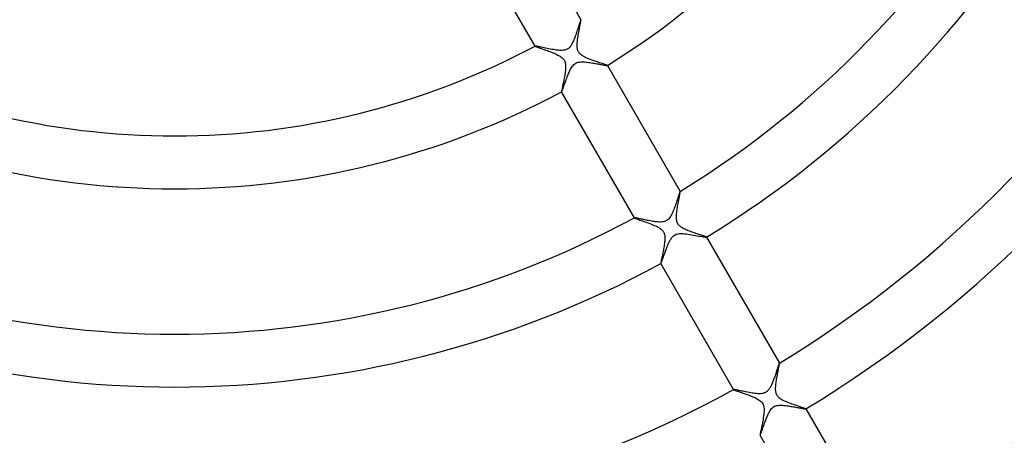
# Model space of a CAD drawing. Header units: millimetres. Extents: x -280 to 280, y -247 to 247.
# Tile 41 of 85: x -12 to 63, y -81 to -49. Entities that reach past the tile are written whole.
import ezdxf

# ---------------------------------------------------------------- set-up
doc = ezdxf.new("R2010")
doc.units = ezdxf.units.MM
doc.layers.add('HIDDEN', color=7, linetype='Continuous')
doc.layers.add('THICK', color=7, linetype='Continuous')

msp = doc.modelspace()

# ---------------------------------------------------------------- linework, layer by layer
at = {"layer": 'HIDDEN'}
for p, q in [((30.506, -49.801), (30.478, -49.887)), ((30.532, -49.719), (30.506, -49.801)), ((30.557, -49.64), (30.532, -49.719)), ((30.581, -49.567), (30.557, -49.64)), ((30.603, -49.498), (30.581, -49.567)), ((30.624, -49.435), (30.603, -49.498)), ((30.643, -49.379), (30.624, -49.435)), ((30.66, -49.329), (30.643, -49.379)), ((30.675, -49.286), (30.66, -49.329)), ((30.687, -49.251), (30.675, -49.286)), ((30.698, -49.226), (30.687, -49.251)), ((30.707, -49.209), (30.698, -49.226)), ((30.713, -49.201), (30.707, -49.209)), ((30.714, -49.2), (30.713, -49.201)), ((30.713, -49.201), (30.713, -49.201)), ((30.715, -49.2), (30.714, -49.2)), ((30.715, -49.201), (30.715, -49.2)), ((30.716, -49.201), (30.715, -49.201)), ((30.716, -49.202), (30.716, -49.201)), ((30.25, -50.543), (30.214, -50.634)), ((30.285, -50.45), (30.25, -50.543)), ((30.319, -50.355), (30.285, -50.45)), ((30.353, -50.259), (30.319, -50.355)), ((30.386, -50.163), (30.353, -50.259)), ((30.418, -50.069), (30.386, -50.163)), ((30.448, -49.977), (30.418, -50.069)), ((30.478, -49.887), (30.448, -49.977)), ((27.253, -51.198), (27.252, -51.199)), ((27.252, -51.199), (27.252, -51.199)), ((27.252, -51.199), (27.252, -51.2)), ((27.252, -51.2), (27.252, -51.2)), ((27.252, -51.2), (27.252, -51.201)), ((27.252, -51.201), (27.252, -51.202)), ((27.264, -51.197), (27.253, -51.198)), ((27.288, -51.199), (27.264, -51.197)), ((27.322, -51.204), (27.288, -51.199)), ((27.367, -51.212), (27.322, -51.204)), ((27.421, -51.222), (27.367, -51.212)), ((27.485, -51.235), (27.421, -51.222)), ((27.557, -51.251), (27.485, -51.235)), ((27.638, -51.268), (27.557, -51.251)), ((27.726, -51.287), (27.638, -51.268)), ((27.823, -51.308), (27.726, -51.287)), ((27.927, -51.33), (27.823, -51.308)), ((28.038, -51.353), (27.927, -51.33)), ((28.155, -51.378), (28.038, -51.353)), ((29.84, -51.301), (29.765, -51.369)), ((29.906, -51.224), (29.84, -51.301)), ((29.966, -51.142), (29.906, -51.224)), ((30.018, -51.056), (29.966, -51.142)), ((30.064, -50.971), (30.018, -51.056)), ((30.104, -50.889), (30.064, -50.971)), ((30.142, -50.808), (30.104, -50.889)), ((30.178, -50.723), (30.142, -50.808)), ((30.214, -50.634), (30.178, -50.723)), ((28.276, -51.402), (28.155, -51.378)), ((28.397, -51.425), (28.276, -51.402)), ((28.518, -51.447), (28.397, -51.425)), ((28.639, -51.468), (28.518, -51.447)), ((28.757, -51.486), (28.639, -51.468)), ((28.872, -51.501), (28.757, -51.486)), ((28.983, -51.513), (28.872, -51.501)), ((29.091, -51.521), (28.983, -51.513)), ((29.197, -51.524), (29.091, -51.521)), ((29.299, -51.522), (29.197, -51.524)), ((29.397, -51.513), (29.299, -51.522)), ((29.495, -51.496), (29.397, -51.513)), ((29.59, -51.467), (29.495, -51.496)), ((29.681, -51.425), (29.59, -51.467)), ((29.765, -51.369), (29.681, -51.425)), ((29.974, -52.875), (30.017, -52.803)), ((30.017, -52.803), (30.067, -52.731)), ((30.067, -52.731), (30.124, -52.66)), ((30.124, -52.66), (30.189, -52.593)), ((30.189, -52.593), (30.262, -52.534)), ((30.262, -52.534), (30.343, -52.486)), ((30.343, -52.486), (30.428, -52.449)), ((30.428, -52.449), (30.517, -52.424)), ((30.517, -52.424), (30.608, -52.407)), ((30.608, -52.407), (30.7, -52.399)), ((30.7, -52.399), (30.792, -52.396)), ((30.792, -52.396), (30.885, -52.397)), ((30.885, -52.397), (30.981, -52.402)), ((30.981, -52.402), (31.081, -52.41)), ((31.081, -52.41), (31.183, -52.421)), ((31.183, -52.421), (31.288, -52.434)), ((31.288, -52.434), (31.393, -52.449)), ((31.393, -52.449), (31.499, -52.465)), ((31.499, -52.465), (31.605, -52.482)), ((31.605, -52.482), (31.71, -52.499)), ((31.71, -52.499), (31.813, -52.517)), ((31.813, -52.517), (31.914, -52.535)), ((31.914, -52.535), (32.012, -52.553)), ((32.012, -52.553), (32.107, -52.571)), ((32.107, -52.571), (32.198, -52.588)), ((32.198, -52.588), (32.283, -52.604)), ((32.283, -52.604), (32.363, -52.618)), ((32.363, -52.618), (32.436, -52.631)), ((32.436, -52.631), (32.502, -52.643)), ((32.502, -52.643), (32.561, -52.652)), ((32.561, -52.652), (32.611, -52.66)), ((32.611, -52.66), (32.651, -52.665)), ((32.651, -52.665), (32.682, -52.668)), ((32.682, -52.668), (32.703, -52.669)), ((32.703, -52.669), (32.714, -52.667)), ((32.714, -52.667), (32.714, -52.666)), ((32.714, -52.666), (32.715, -52.666)), ((32.715, -52.664), (32.715, -52.663)), ((32.715, -52.665), (32.715, -52.664)), ((32.715, -52.666), (32.715, -52.665)), ((32.715, -52.665), (32.715, -52.665)), ((29.638, -53.639), (29.672, -53.548)), ((29.672, -53.548), (29.708, -53.456)), ((29.708, -53.456), (29.744, -53.365)), ((29.744, -53.365), (29.781, -53.276)), ((29.781, -53.276), (29.818, -53.189)), ((29.818, -53.189), (29.856, -53.104)), ((29.856, -53.104), (29.895, -53.024)), ((29.895, -53.024), (29.934, -52.947)), ((29.934, -52.947), (29.974, -52.875)), ((29.383, -54.349), (29.406, -54.284)), ((29.406, -54.284), (29.43, -54.215)), ((29.43, -54.215), (29.456, -54.142)), ((29.456, -54.142), (29.484, -54.065)), ((29.484, -54.065), (29.512, -53.985)), ((29.512, -53.985), (29.542, -53.902)), ((29.542, -53.902), (29.573, -53.816)), ((29.573, -53.816), (29.605, -53.728)), ((29.605, -53.728), (29.638, -53.639)), ((29.251, -54.663), (29.251, -54.664)), ((29.251, -54.664), (29.252, -54.665)), ((29.252, -54.665), (29.252, -54.665)), ((29.252, -54.665), (29.253, -54.665)), ((29.253, -54.665), (29.254, -54.664)), ((29.253, -54.665), (29.253, -54.665)), ((29.254, -54.664), (29.26, -54.658)), ((29.26, -54.658), (29.268, -54.643)), ((29.268, -54.643), (29.279, -54.621)), ((29.279, -54.621), (29.291, -54.592)), ((29.291, -54.592), (29.306, -54.556)), ((29.306, -54.556), (29.322, -54.513)), ((29.322, -54.513), (29.341, -54.463)), ((29.341, -54.463), (29.361, -54.409)), ((29.361, -54.409), (29.383, -54.349)), ((38.098, -62.519), (38.07, -62.602)), ((38.123, -62.442), (38.098, -62.519)), ((38.146, -62.374), (38.123, -62.442)), ((38.166, -62.316), (38.146, -62.374)), ((38.183, -62.268), (38.166, -62.316)), ((38.197, -62.232), (38.183, -62.268)), ((38.209, -62.208), (38.197, -62.232)), ((38.216, -62.197), (38.209, -62.208)), ((38.217, -62.197), (38.216, -62.197)), ((38.218, -62.197), (38.217, -62.197)), ((38.219, -62.197), (38.218, -62.197)), ((38.218, -62.197), (38.218, -62.197)), ((38.219, -62.198), (38.219, -62.197)), ((38.22, -62.198), (38.219, -62.198)), ((37.87, -63.207), (37.832, -63.314)), ((37.907, -63.1), (37.87, -63.207)), ((37.942, -62.993), (37.907, -63.1)), ((37.977, -62.889), (37.942, -62.993)), ((38.01, -62.788), (37.977, -62.889)), ((38.041, -62.693), (38.01, -62.788)), ((38.07, -62.602), (38.041, -62.693)), ((37.545, -63.999), (37.492, -64.091)), ((37.591, -63.909), (37.545, -63.999)), ((37.633, -63.82), (37.591, -63.909)), ((37.674, -63.725), (37.633, -63.82)), ((37.715, -63.627), (37.674, -63.725)), ((37.755, -63.525), (37.715, -63.627)), ((37.794, -63.42), (37.755, -63.525)), ((37.832, -63.314), (37.794, -63.42)), ((34.756, -64.195), (34.755, -64.196)), ((34.755, -64.196), (34.755, -64.196)), ((34.755, -64.196), (34.755, -64.197)), ((34.755, -64.197), (34.755, -64.198)), ((34.755, -64.198), (34.756, -64.198)), ((34.766, -64.193), (34.756, -64.195)), ((34.756, -64.195), (34.756, -64.195)), ((34.783, -64.194), (34.766, -64.193)), ((34.809, -64.198), (34.783, -64.194)), ((34.844, -64.203), (34.809, -64.198)), ((34.886, -64.211), (34.844, -64.203)), ((34.936, -64.22), (34.886, -64.211)), ((34.992, -64.232), (34.936, -64.22)), ((35.055, -64.245), (34.992, -64.232)), ((35.123, -64.259), (35.055, -64.245)), ((35.197, -64.275), (35.123, -64.259)), ((35.277, -64.292), (35.197, -64.275)), ((35.361, -64.309), (35.277, -64.292)), ((35.449, -64.328), (35.361, -64.309)), ((35.541, -64.347), (35.449, -64.328)), ((35.636, -64.367), (35.541, -64.347)), ((35.735, -64.386), (35.636, -64.367)), ((35.836, -64.406), (35.735, -64.386)), ((35.94, -64.425), (35.836, -64.406)), ((36.046, -64.444), (35.94, -64.425)), ((36.151, -64.461), (36.046, -64.444)), ((36.256, -64.477), (36.151, -64.461)), ((36.358, -64.49), (36.256, -64.477)), ((36.459, -64.501), (36.358, -64.49)), ((36.556, -64.509), (36.459, -64.501)), ((36.649, -64.514), (36.556, -64.509)), ((36.743, -64.515), (36.649, -64.514)), ((36.838, -64.51), (36.743, -64.515)), ((36.933, -64.499), (36.838, -64.51)), ((37.026, -64.478), (36.933, -64.499)), ((37.118, -64.446), (37.026, -64.478)), ((37.207, -64.4), (37.118, -64.446)), ((37.29, -64.338), (37.207, -64.4)), ((37.365, -64.264), (37.29, -64.338)), ((37.433, -64.18), (37.365, -64.264)), ((37.492, -64.091), (37.433, -64.18)), ((37.787, -65.508), (37.851, -65.472)), ((37.851, -65.472), (37.916, -65.444)), ((37.916, -65.444), (37.985, -65.422)), ((37.985, -65.422), (38.068, -65.404)), ((38.068, -65.404), (38.168, -65.392)), ((38.168, -65.392), (38.286, -65.386)), ((38.286, -65.386), (38.413, -65.389)), ((38.413, -65.389), (38.544, -65.398)), ((38.544, -65.398), (38.678, -65.411)), ((38.678, -65.411), (38.816, -65.429)), ((38.816, -65.429), (38.957, -65.45)), ((38.957, -65.45), (39.099, -65.473)), ((39.099, -65.473), (39.24, -65.497)), ((39.24, -65.497), (39.378, -65.522)), ((37.288, -66.25), (37.316, -66.186)), ((37.316, -66.186), (37.344, -66.123)), ((37.344, -66.123), (37.372, -66.061)), ((37.372, -66.061), (37.401, -66.002)), ((37.401, -66.002), (37.43, -65.946)), ((37.43, -65.946), (37.459, -65.891)), ((37.459, -65.891), (37.493, -65.834)), ((37.493, -65.834), (37.53, -65.775)), ((37.53, -65.775), (37.571, -65.716)), ((37.571, -65.716), (37.618, -65.657)), ((37.618, -65.657), (37.67, -65.602)), ((37.67, -65.602), (37.726, -65.552)), ((37.726, -65.552), (37.787, -65.508)), ((39.378, -65.522), (39.513, -65.547)), ((39.513, -65.547), (39.641, -65.571)), ((39.641, -65.571), (39.76, -65.593)), ((39.76, -65.593), (39.869, -65.613)), ((39.869, -65.613), (39.965, -65.63)), ((39.965, -65.63), (40.048, -65.645)), ((40.048, -65.645), (40.115, -65.656)), ((40.115, -65.656), (40.167, -65.662)), ((40.167, -65.662), (40.201, -65.665)), ((40.201, -65.665), (40.217, -65.663)), ((40.217, -65.663), (40.218, -65.662)), ((40.218, -65.66), (40.218, -65.659)), ((40.218, -65.661), (40.218, -65.66)), ((40.218, -65.662), (40.218, -65.661)), ((40.218, -65.661), (40.218, -65.661)), ((40.218, -65.662), (40.218, -65.662)), ((36.989, -67.048), (37.011, -66.986)), ((37.011, -66.986), (37.033, -66.924)), ((37.033, -66.924), (37.056, -66.859)), ((37.056, -66.859), (37.079, -66.794)), ((37.079, -66.794), (37.103, -66.727)), ((37.103, -66.727), (37.128, -66.66)), ((37.128, -66.66), (37.154, -66.591)), ((37.154, -66.591), (37.18, -66.522)), ((37.18, -66.522), (37.207, -66.453)), ((37.207, -66.453), (37.233, -66.384)), ((37.233, -66.384), (37.261, -66.317)), ((37.261, -66.317), (37.288, -66.25)), ((36.754, -67.659), (36.754, -67.66)), ((36.754, -67.66), (36.755, -67.66)), ((36.755, -67.66), (36.755, -67.661)), ((36.755, -67.661), (36.756, -67.661)), ((36.756, -67.661), (36.757, -67.66)), ((36.756, -67.661), (36.756, -67.661)), ((36.757, -67.66), (36.762, -67.656)), ((36.762, -67.656), (36.767, -67.646)), ((36.767, -67.646), (36.775, -67.632)), ((36.775, -67.632), (36.783, -67.614)), ((36.783, -67.614), (36.793, -67.591)), ((36.793, -67.591), (36.804, -67.563)), ((36.804, -67.563), (36.816, -67.532)), ((36.816, -67.532), (36.829, -67.497)), ((36.829, -67.497), (36.844, -67.458)), ((36.844, -67.458), (36.859, -67.416)), ((36.859, -67.416), (36.875, -67.371)), ((36.875, -67.371), (36.892, -67.323)), ((36.892, -67.323), (36.91, -67.273)), ((36.91, -67.273), (36.929, -67.22)), ((36.929, -67.22), (36.948, -67.164)), ((36.948, -67.164), (36.968, -67.107)), ((36.968, -67.107), (36.989, -67.048)), ((45.464, -75.924), (45.44, -75.995)), ((45.487, -75.855), (45.464, -75.924)), ((45.509, -75.788), (45.487, -75.855)), ((45.53, -75.723), (45.509, -75.788)), ((45.551, -75.66), (45.53, -75.723)), ((45.57, -75.6), (45.551, -75.66)), ((45.589, -75.543), (45.57, -75.6)), ((45.607, -75.489), (45.589, -75.543)), ((45.624, -75.439), (45.607, -75.489)), ((45.639, -75.392), (45.624, -75.439)), ((45.654, -75.349), (45.639, -75.392)), ((45.667, -75.311), (45.654, -75.349)), ((45.679, -75.278), (45.667, -75.311)), ((45.69, -75.249), (45.679, -75.278)), ((45.7, -75.226), (45.69, -75.249)), ((45.707, -75.209), (45.7, -75.226)), ((45.714, -75.197), (45.707, -75.209)), ((45.719, -75.192), (45.714, -75.197)), ((45.72, -75.191), (45.719, -75.192)), ((45.719, -75.192), (45.719, -75.192)), ((45.721, -75.192), (45.72, -75.191)), ((45.72, -75.191), (45.72, -75.191)), ((45.722, -75.193), (45.721, -75.192)), ((45.721, -75.192), (45.721, -75.192)), ((45.202, -76.651), (45.173, -76.719)), ((45.23, -76.582), (45.202, -76.651)), ((45.257, -76.511), (45.23, -76.582)), ((45.285, -76.438), (45.257, -76.511)), ((45.311, -76.365), (45.285, -76.438)), ((45.338, -76.291), (45.311, -76.365)), ((45.364, -76.216), (45.338, -76.291)), ((45.39, -76.142), (45.364, -76.216)), ((45.416, -76.068), (45.39, -76.142)), ((45.44, -75.995), (45.416, -76.068)), ((42.258, -77.19), (42.257, -77.191)), ((42.257, -77.191), (42.257, -77.191)), ((42.257, -77.191), (42.258, -77.192)), ((42.259, -77.189), (42.258, -77.19)), ((42.258, -77.19), (42.258, -77.19)), ((42.258, -77.192), (42.258, -77.193)), ((42.271, -77.188), (42.259, -77.189)), ((42.296, -77.19), (42.271, -77.188)), ((42.332, -77.195), (42.296, -77.19)), ((42.38, -77.203), (42.332, -77.195)), ((42.438, -77.214), (42.38, -77.203)), ((42.507, -77.228), (42.438, -77.214)), ((42.585, -77.244), (42.507, -77.228)), ((42.671, -77.262), (42.585, -77.244)), ((42.764, -77.282), (42.671, -77.262)), ((42.864, -77.303), (42.764, -77.282)), ((42.97, -77.325), (42.864, -77.303)), ((43.08, -77.347), (42.97, -77.325)), ((43.194, -77.37), (43.08, -77.347)), ((43.309, -77.392), (43.194, -77.37)), ((43.425, -77.414), (43.309, -77.392)), ((43.541, -77.434), (43.425, -77.414)), ((44.689, -77.401), (44.637, -77.428)), ((44.74, -77.368), (44.689, -77.401)), ((44.788, -77.33), (44.74, -77.368)), ((44.833, -77.288), (44.788, -77.33)), ((44.875, -77.243), (44.833, -77.288)), ((44.915, -77.195), (44.875, -77.243)), ((44.952, -77.143), (44.915, -77.195)), ((44.988, -77.088), (44.952, -77.143)), ((45.022, -77.031), (44.988, -77.088)), ((45.054, -76.972), (45.022, -77.031)), ((45.086, -76.911), (45.054, -76.972)), ((45.116, -76.848), (45.086, -76.911)), ((45.145, -76.785), (45.116, -76.848)), ((45.173, -76.719), (45.145, -76.785)), ((43.657, -77.453), (43.541, -77.434)), ((43.771, -77.47), (43.657, -77.453)), ((43.883, -77.484), (43.771, -77.47)), ((43.993, -77.495), (43.883, -77.484)), ((44.101, -77.503), (43.993, -77.495)), ((44.204, -77.506), (44.101, -77.503)), ((44.303, -77.503), (44.204, -77.506)), ((44.39, -77.495), (44.303, -77.503)), ((44.465, -77.483), (44.39, -77.495)), ((44.529, -77.468), (44.465, -77.483)), ((44.584, -77.45), (44.529, -77.468)), ((44.637, -77.428), (44.584, -77.45)), ((44.898, -78.999), (44.952, -78.896)), ((44.952, -78.896), (45.007, -78.801)), ((45.007, -78.801), (45.067, -78.713)), ((45.067, -78.713), (45.131, -78.634)), ((45.131, -78.634), (45.2, -78.564)), ((45.2, -78.564), (45.276, -78.505)), ((45.276, -78.505), (45.357, -78.459)), ((45.357, -78.459), (45.44, -78.426)), ((45.44, -78.426), (45.525, -78.403)), ((45.525, -78.403), (45.611, -78.388)), ((45.611, -78.388), (45.698, -78.38)), ((45.698, -78.38), (45.784, -78.377)), ((45.784, -78.377), (45.871, -78.378)), ((45.871, -78.378), (45.955, -78.382)), ((45.955, -78.382), (46.04, -78.388)), ((46.04, -78.388), (46.127, -78.397)), ((46.127, -78.397), (46.216, -78.407)), ((46.216, -78.407), (46.308, -78.419)), ((46.308, -78.419), (46.4, -78.432)), ((46.4, -78.432), (46.494, -78.447)), ((46.494, -78.447), (46.588, -78.462)), ((46.588, -78.462), (46.681, -78.478)), ((46.681, -78.478), (46.774, -78.495)), ((46.774, -78.495), (46.864, -78.511)), ((46.864, -78.511), (46.952, -78.527)), ((46.952, -78.527), (47.037, -78.543)), ((47.037, -78.543), (47.118, -78.558)), ((47.118, -78.558), (47.195, -78.573)), ((47.195, -78.573), (47.269, -78.587)), ((47.269, -78.587), (47.338, -78.6)), ((47.338, -78.6), (47.403, -78.612)), ((47.403, -78.612), (47.463, -78.623)), ((47.463, -78.623), (47.517, -78.633)), ((47.517, -78.633), (47.565, -78.641)), ((47.565, -78.641), (47.608, -78.648)), ((47.608, -78.648), (47.644, -78.653)), ((47.644, -78.653), (47.673, -78.657)), ((47.673, -78.657), (47.696, -78.659)), ((47.696, -78.659), (47.711, -78.659)), ((47.711, -78.659), (47.719, -78.657)), ((47.719, -78.657), (47.72, -78.656)), ((47.72, -78.654), (47.72, -78.653)), ((47.72, -78.655), (47.72, -78.654)), ((47.72, -78.656), (47.72, -78.655)), ((47.72, -78.655), (47.72, -78.655)), ((47.72, -78.656), (47.72, -78.656)), ((44.603, -79.723), (44.648, -79.599)), ((44.648, -79.599), (44.696, -79.472)), ((44.696, -79.472), (44.745, -79.347)), ((44.745, -79.347), (44.795, -79.225)), ((44.795, -79.225), (44.846, -79.109)), ((44.846, -79.109), (44.898, -78.999)), ((44.347, -80.446), (44.376, -80.366)), ((44.376, -80.366), (44.408, -80.276)), ((44.408, -80.276), (44.442, -80.178)), ((44.442, -80.178), (44.479, -80.073)), ((44.479, -80.073), (44.518, -79.961)), ((44.518, -79.961), (44.559, -79.845)), ((44.559, -79.845), (44.603, -79.723)), ((44.256, -80.653), (44.256, -80.654)), ((44.256, -80.654), (44.257, -80.654)), ((44.257, -80.654), (44.257, -80.655)), ((44.257, -80.655), (44.258, -80.655)), ((44.258, -80.655), (44.259, -80.655)), ((44.259, -80.654), (44.268, -80.642)), ((44.259, -80.655), (44.259, -80.654)), ((44.268, -80.642), (44.282, -80.614)), ((44.282, -80.614), (44.3, -80.572)), ((44.3, -80.572), (44.322, -80.515)), ((44.322, -80.515), (44.347, -80.446))]:
    msp.add_line(p, q, dxfattribs=at)
msp.add_arc((0, 0), 150, 180.00002, 0, dxfattribs=at)
at = {"layer": 'THICK'}
for p, q in [((25.21, -39.664), (30.716, -49.202)), ((27.252, -51.202), (21.745, -41.664)), ((30.597, -49.919), (30.617, -49.814)), ((30.617, -49.814), (30.636, -49.715)), ((30.636, -49.715), (30.653, -49.621)), ((30.653, -49.621), (30.669, -49.534)), ((30.669, -49.534), (30.683, -49.456)), ((30.683, -49.456), (30.695, -49.386)), ((30.695, -49.386), (30.705, -49.326)), ((30.705, -49.326), (30.712, -49.277)), ((30.712, -49.277), (30.717, -49.239)), ((30.718, -49.214), (30.716, -49.202)), ((30.717, -49.239), (30.718, -49.214)), ((30.467, -50.712), (30.482, -50.598)), ((30.482, -50.598), (30.499, -50.483)), ((30.499, -50.483), (30.518, -50.367)), ((30.518, -50.367), (30.537, -50.252)), ((30.537, -50.252), (30.557, -50.139)), ((30.557, -50.139), (30.577, -50.027)), ((30.577, -50.027), (30.597, -49.919)), ((27.252, -51.202), (27.262, -51.21)), ((27.262, -51.21), (27.285, -51.221)), ((27.285, -51.221), (27.321, -51.237)), ((27.321, -51.237), (27.368, -51.255)), ((27.368, -51.255), (27.426, -51.277)), ((27.426, -51.277), (27.493, -51.302)), ((27.493, -51.302), (27.569, -51.329)), ((27.569, -51.329), (27.653, -51.359)), ((27.653, -51.359), (27.744, -51.391)), ((30.433, -51.145), (30.436, -51.042)), ((30.435, -51.243), (30.433, -51.145)), ((30.442, -51.331), (30.435, -51.243)), ((30.436, -51.042), (30.443, -50.935)), ((30.454, -51.407), (30.442, -51.331)), ((30.443, -50.935), (30.453, -50.825)), ((30.453, -50.825), (30.467, -50.712)), ((27.744, -51.391), (27.841, -51.425)), ((27.841, -51.425), (27.942, -51.461)), ((27.942, -51.461), (28.048, -51.499)), ((28.048, -51.499), (28.155, -51.537)), ((28.155, -51.537), (28.263, -51.577)), ((28.263, -51.577), (28.372, -51.617)), ((28.372, -51.617), (28.48, -51.658)), ((28.48, -51.658), (28.586, -51.7)), ((28.586, -51.7), (28.689, -51.743)), ((28.689, -51.743), (28.789, -51.786)), ((28.789, -51.786), (28.887, -51.83)), ((28.887, -51.83), (28.98, -51.876)), ((28.98, -51.876), (29.069, -51.924)), ((29.069, -51.924), (29.152, -51.974)), ((29.152, -51.974), (29.229, -52.027)), ((29.229, -52.027), (29.296, -52.08)), ((29.296, -52.08), (29.352, -52.133)), ((30.468, -51.472), (30.454, -51.407)), ((30.485, -51.526), (30.468, -51.472)), ((30.504, -51.576), (30.485, -51.526)), ((30.527, -51.623), (30.504, -51.576)), ((30.553, -51.669), (30.527, -51.623)), ((30.583, -51.712), (30.553, -51.669)), ((30.616, -51.754), (30.583, -51.712)), ((30.657, -51.797), (30.616, -51.754)), ((30.707, -51.842), (30.657, -51.797)), ((30.768, -51.89), (30.707, -51.842)), ((30.842, -51.94), (30.768, -51.89)), ((30.927, -51.991), (30.842, -51.94)), ((31.021, -52.04), (30.927, -51.991)), ((31.121, -52.088), (31.021, -52.04)), ((31.226, -52.134), (31.121, -52.088)), ((29.352, -52.133), (29.4, -52.187)), ((29.4, -52.187), (29.439, -52.24)), ((29.439, -52.24), (29.471, -52.296)), ((29.471, -52.296), (29.498, -52.353)), ((29.498, -52.353), (29.519, -52.413)), ((29.519, -52.413), (29.536, -52.476)), ((29.536, -52.476), (29.548, -52.542)), ((29.548, -52.542), (29.556, -52.613)), ((29.556, -52.613), (29.561, -52.689)), ((29.562, -52.771), (29.559, -52.857)), ((29.561, -52.689), (29.562, -52.771)), ((31.336, -52.179), (31.226, -52.134)), ((31.449, -52.223), (31.336, -52.179)), ((31.564, -52.265), (31.449, -52.223)), ((31.681, -52.307), (31.564, -52.265)), ((31.796, -52.347), (31.681, -52.307)), ((31.908, -52.385), (31.796, -52.347)), ((32.017, -52.421), (31.908, -52.385)), ((32.12, -52.455), (32.017, -52.421)), ((32.219, -52.487), (32.12, -52.455)), ((32.311, -52.517), (32.219, -52.487)), ((32.396, -52.545), (32.311, -52.517)), ((32.472, -52.57), (32.396, -52.545)), ((32.54, -52.593), (32.472, -52.57)), ((32.599, -52.613), (32.54, -52.593)), ((32.646, -52.63), (32.599, -52.613)), ((32.682, -52.645), (32.646, -52.63)), ((32.705, -52.656), (32.682, -52.645)), ((32.715, -52.663), (32.705, -52.656)), ((32.715, -52.663), (38.22, -62.198)), ((29.469, -53.536), (29.45, -53.635)), ((29.487, -53.436), (29.469, -53.536)), ((29.503, -53.335), (29.487, -53.436)), ((29.519, -53.236), (29.503, -53.335)), ((29.533, -53.137), (29.519, -53.236)), ((29.544, -53.041), (29.533, -53.137)), ((29.553, -52.948), (29.544, -53.041)), ((29.559, -52.857), (29.553, -52.948)), ((29.311, -54.312), (29.297, -54.377)), ((29.326, -54.241), (29.311, -54.312)), ((29.342, -54.166), (29.326, -54.241)), ((29.358, -54.086), (29.342, -54.166)), ((29.376, -54.002), (29.358, -54.086)), ((29.394, -53.915), (29.376, -54.002)), ((29.413, -53.824), (29.394, -53.915)), ((29.432, -53.731), (29.413, -53.824)), ((29.45, -53.635), (29.432, -53.731)), ((29.25, -54.637), (29.249, -54.654)), ((29.249, -54.654), (29.251, -54.663)), ((29.253, -54.612), (29.25, -54.637)), ((34.756, -64.198), (29.251, -54.663)), ((29.258, -54.579), (29.253, -54.612)), ((29.265, -54.538), (29.258, -54.579)), ((29.274, -54.491), (29.265, -54.538)), ((29.285, -54.437), (29.274, -54.491)), ((29.297, -54.377), (29.285, -54.437)), ((38.161, -62.587), (38.173, -62.52)), ((38.173, -62.52), (38.185, -62.459)), ((38.185, -62.459), (38.195, -62.404)), ((38.195, -62.404), (38.203, -62.355)), ((38.203, -62.355), (38.21, -62.312)), ((38.21, -62.312), (38.215, -62.275)), ((38.215, -62.275), (38.219, -62.245)), ((38.219, -62.245), (38.221, -62.222)), ((38.221, -62.206), (38.22, -62.198)), ((38.221, -62.222), (38.221, -62.206)), ((38.029, -63.303), (38.046, -63.203)), ((38.046, -63.203), (38.064, -63.103)), ((38.064, -63.103), (38.082, -63.006)), ((38.082, -63.006), (38.1, -62.911)), ((38.1, -62.911), (38.117, -62.822)), ((38.117, -62.822), (38.132, -62.738)), ((38.132, -62.738), (38.147, -62.66)), ((38.147, -62.66), (38.161, -62.587)), ((37.935, -64.069), (37.94, -63.979)), ((37.94, -63.979), (37.947, -63.889)), ((37.947, -63.889), (37.956, -63.795)), ((37.956, -63.795), (37.968, -63.7)), ((37.968, -63.7), (37.981, -63.602)), ((37.981, -63.602), (37.996, -63.503)), ((37.996, -63.503), (38.012, -63.403)), ((38.012, -63.403), (38.029, -63.303)), ((34.756, -64.198), (34.766, -64.207)), ((34.766, -64.207), (34.791, -64.219)), ((34.791, -64.219), (34.829, -64.235)), ((34.829, -64.235), (34.879, -64.254)), ((34.879, -64.254), (34.94, -64.277)), ((34.94, -64.277), (35.01, -64.303)), ((35.01, -64.303), (35.09, -64.331)), ((35.09, -64.331), (35.177, -64.361)), ((35.177, -64.361), (35.27, -64.394)), ((35.27, -64.394), (35.369, -64.429)), ((35.369, -64.429), (35.474, -64.465)), ((35.474, -64.465), (35.582, -64.504)), ((35.582, -64.504), (35.694, -64.544)), ((35.694, -64.544), (35.809, -64.586)), ((35.809, -64.586), (35.925, -64.629)), ((35.925, -64.629), (36.04, -64.674)), ((36.04, -64.674), (36.153, -64.719)), ((36.153, -64.719), (36.262, -64.765)), ((37.934, -64.158), (37.935, -64.069)), ((37.936, -64.245), (37.934, -64.158)), ((37.944, -64.329), (37.936, -64.245)), ((37.956, -64.408), (37.944, -64.329)), ((37.973, -64.48), (37.956, -64.408)), ((37.996, -64.547), (37.973, -64.48)), ((38.023, -64.607), (37.996, -64.547)), ((38.056, -64.664), (38.023, -64.607)), ((38.093, -64.717), (38.056, -64.664)), ((38.136, -64.766), (38.093, -64.717)), ((36.262, -64.765), (36.367, -64.812)), ((36.367, -64.812), (36.467, -64.861)), ((36.467, -64.861), (36.559, -64.91)), ((36.559, -64.91), (36.644, -64.96)), ((36.644, -64.96), (36.718, -65.009)), ((36.718, -65.009), (36.779, -65.056)), ((36.779, -65.056), (36.829, -65.101)), ((36.829, -65.101), (36.87, -65.142)), ((36.87, -65.142), (36.904, -65.182)), ((36.904, -65.182), (36.933, -65.223)), ((36.933, -65.223), (36.96, -65.265)), ((36.96, -65.265), (36.983, -65.31)), ((36.983, -65.31), (37.003, -65.356)), ((37.003, -65.356), (37.02, -65.405)), ((37.02, -65.405), (37.035, -65.461)), ((37.035, -65.461), (37.047, -65.524)), ((38.183, -64.812), (38.136, -64.766)), ((38.236, -64.857), (38.183, -64.812)), ((38.293, -64.899), (38.236, -64.857)), ((38.356, -64.94), (38.293, -64.899)), ((38.424, -64.98), (38.356, -64.94)), ((38.497, -65.019), (38.424, -64.98)), ((38.574, -65.057), (38.497, -65.019)), ((38.656, -65.095), (38.574, -65.057)), ((38.742, -65.132), (38.656, -65.095)), ((38.831, -65.169), (38.742, -65.132)), ((38.923, -65.204), (38.831, -65.169)), ((39.016, -65.24), (38.923, -65.204)), ((39.111, -65.274), (39.016, -65.24)), ((39.207, -65.308), (39.111, -65.274)), ((39.302, -65.341), (39.207, -65.308)), ((39.398, -65.374), (39.302, -65.341)), ((39.491, -65.405), (39.398, -65.374)), ((39.58, -65.435), (39.491, -65.405)), ((39.667, -65.463), (39.58, -65.435)), ((39.749, -65.491), (39.667, -65.463)), ((39.827, -65.516), (39.749, -65.491)), ((37.017, -66.246), (37.002, -66.345)), ((37.031, -66.147), (37.017, -66.246)), ((37.043, -66.049), (37.031, -66.147)), ((37.053, -65.953), (37.043, -66.049)), ((37.047, -65.524), (37.056, -65.597)), ((37.059, -65.859), (37.053, -65.953)), ((37.056, -65.597), (37.061, -65.68)), ((37.062, -65.768), (37.059, -65.859)), ((37.061, -65.68), (37.062, -65.768)), ((39.9, -65.54), (39.827, -65.516)), ((39.967, -65.562), (39.9, -65.54)), ((40.027, -65.583), (39.967, -65.562)), ((40.081, -65.601), (40.027, -65.583)), ((40.126, -65.617), (40.081, -65.601)), ((40.163, -65.632), (40.126, -65.617)), ((40.191, -65.643), (40.163, -65.632)), ((40.21, -65.653), (40.191, -65.643)), ((40.218, -65.659), (40.21, -65.653)), ((40.218, -65.659), (45.722, -75.193)), ((36.891, -66.934), (36.872, -67.025)), ((36.91, -66.84), (36.891, -66.934)), ((36.929, -66.743), (36.91, -66.84)), ((36.948, -66.645), (36.929, -66.743)), ((36.967, -66.546), (36.948, -66.645)), ((36.985, -66.445), (36.967, -66.546)), ((37.002, -66.345), (36.985, -66.445)), ((36.753, -67.631), (36.752, -67.65)), ((36.752, -67.65), (36.754, -67.659)), ((36.756, -67.604), (36.753, -67.631)), ((42.258, -77.193), (36.754, -67.659)), ((36.762, -67.568), (36.756, -67.604)), ((36.77, -67.524), (36.762, -67.568)), ((36.78, -67.472), (36.77, -67.524)), ((36.791, -67.412), (36.78, -67.472)), ((36.805, -67.346), (36.791, -67.412)), ((36.82, -67.274), (36.805, -67.346)), ((36.836, -67.197), (36.82, -67.274)), ((36.853, -67.113), (36.836, -67.197)), ((36.872, -67.025), (36.853, -67.113)), ((45.583, -76.002), (45.6, -75.909)), ((45.6, -75.909), (45.617, -75.819)), ((45.617, -75.819), (45.634, -75.732)), ((45.634, -75.732), (45.65, -75.65)), ((45.65, -75.65), (45.664, -75.574)), ((45.664, -75.574), (45.678, -75.502)), ((45.678, -75.502), (45.689, -75.437)), ((45.689, -75.437), (45.7, -75.379)), ((45.7, -75.379), (45.709, -75.327)), ((45.709, -75.327), (45.716, -75.283)), ((45.716, -75.283), (45.72, -75.248)), ((45.72, -75.248), (45.723, -75.221)), ((45.724, -75.202), (45.722, -75.193)), ((45.723, -75.221), (45.724, -75.202)), ((45.469, -76.686), (45.483, -76.588)), ((45.483, -76.588), (45.498, -76.49)), ((45.498, -76.49), (45.513, -76.391)), ((45.513, -76.391), (45.53, -76.292)), ((45.53, -76.292), (45.547, -76.194)), ((45.547, -76.194), (45.565, -76.097)), ((45.565, -76.097), (45.583, -76.002)), ((42.258, -77.193), (42.264, -77.198)), ((42.264, -77.198), (42.276, -77.205)), ((42.276, -77.205), (42.295, -77.214)), ((42.295, -77.214), (42.32, -77.225)), ((42.32, -77.225), (42.351, -77.237)), ((42.351, -77.237), (42.387, -77.251)), ((42.387, -77.251), (42.429, -77.266)), ((42.429, -77.266), (42.475, -77.283)), ((42.475, -77.283), (42.525, -77.301)), ((42.525, -77.301), (42.58, -77.32)), ((42.58, -77.32), (42.638, -77.341)), ((42.638, -77.341), (42.7, -77.362)), ((42.7, -77.362), (42.764, -77.385)), ((42.764, -77.385), (42.831, -77.408)), ((42.831, -77.408), (42.901, -77.432)), ((45.434, -77.152), (45.435, -77.063)), ((45.437, -77.237), (45.434, -77.152)), ((45.435, -77.063), (45.44, -76.972)), ((45.443, -77.315), (45.437, -77.237)), ((45.44, -76.972), (45.447, -76.878)), ((45.454, -77.385), (45.443, -77.315)), ((45.447, -76.878), (45.457, -76.783)), ((45.467, -77.447), (45.454, -77.385)), ((45.457, -76.783), (45.469, -76.686)), ((42.901, -77.432), (42.973, -77.457)), ((42.973, -77.457), (43.047, -77.483)), ((43.047, -77.483), (43.122, -77.51)), ((43.122, -77.51), (43.198, -77.537)), ((43.198, -77.537), (43.275, -77.565)), ((43.275, -77.565), (43.351, -77.593)), ((43.351, -77.593), (43.427, -77.621)), ((43.427, -77.621), (43.502, -77.65)), ((43.502, -77.65), (43.576, -77.679)), ((43.576, -77.679), (43.649, -77.709)), ((43.649, -77.709), (43.72, -77.738)), ((43.72, -77.738), (43.79, -77.768)), ((43.79, -77.768), (43.857, -77.799)), ((43.857, -77.799), (43.921, -77.829)), ((43.921, -77.829), (43.983, -77.86)), ((43.983, -77.86), (44.046, -77.893)), ((44.046, -77.893), (44.118, -77.934)), ((44.118, -77.934), (44.195, -77.984)), ((44.195, -77.984), (44.272, -78.041)), ((44.272, -78.041), (44.346, -78.107)), ((44.346, -78.107), (44.407, -78.177)), ((45.483, -77.501), (45.467, -77.447)), ((45.501, -77.55), (45.483, -77.501)), ((45.523, -77.597), (45.501, -77.55)), ((45.547, -77.641), (45.523, -77.597)), ((45.576, -77.684), (45.547, -77.641)), ((45.608, -77.725), (45.576, -77.684)), ((45.645, -77.766), (45.608, -77.725)), ((45.69, -77.809), (45.645, -77.766)), ((45.747, -77.856), (45.69, -77.809)), ((45.817, -77.906), (45.747, -77.856)), ((45.902, -77.958), (45.817, -77.906)), ((45.996, -78.009), (45.902, -77.958)), ((46.098, -78.059), (45.996, -78.009)), ((46.205, -78.107), (46.098, -78.059)), ((46.317, -78.154), (46.205, -78.107)), ((46.433, -78.199), (46.317, -78.154)), ((44.407, -78.177), (44.457, -78.251)), ((44.457, -78.251), (44.496, -78.33)), ((44.496, -78.33), (44.526, -78.417)), ((44.526, -78.417), (44.547, -78.515)), ((44.547, -78.515), (44.559, -78.623)), ((44.559, -78.85), (44.551, -78.965)), ((44.559, -78.623), (44.563, -78.735)), ((44.563, -78.735), (44.559, -78.85)), ((46.55, -78.244), (46.433, -78.199)), ((46.669, -78.287), (46.55, -78.244)), ((46.788, -78.328), (46.669, -78.287)), ((46.906, -78.369), (46.788, -78.328)), ((47.021, -78.407), (46.906, -78.369)), ((47.132, -78.444), (47.021, -78.407)), ((47.239, -78.479), (47.132, -78.444)), ((47.337, -78.512), (47.239, -78.479)), ((47.428, -78.542), (47.337, -78.512)), ((47.509, -78.569), (47.428, -78.542)), ((47.579, -78.594), (47.509, -78.569)), ((47.636, -78.614), (47.579, -78.594)), ((47.679, -78.631), (47.636, -78.614)), ((47.708, -78.644), (47.679, -78.631)), ((47.72, -78.653), (47.708, -78.644)), ((47.72, -78.653), (53.224, -88.186)), ((44.458, -79.589), (44.434, -79.717)), ((44.481, -79.461), (44.458, -79.589)), ((44.503, -79.333), (44.481, -79.461)), ((44.522, -79.207), (44.503, -79.333)), ((44.538, -79.084), (44.522, -79.207)), ((44.551, -78.965), (44.538, -79.084)), ((44.301, -80.369), (44.285, -80.448)), ((44.319, -80.28), (44.301, -80.369)), ((44.339, -80.182), (44.319, -80.28)), ((44.361, -80.076), (44.339, -80.182)), ((44.385, -79.962), (44.361, -80.076)), ((44.409, -79.842), (44.385, -79.962)), ((44.434, -79.717), (44.409, -79.842)), ((44.256, -80.612), (44.254, -80.64)), ((44.254, -80.64), (44.256, -80.653)), ((44.263, -80.57), (44.256, -80.612)), ((49.759, -90.186), (44.256, -80.653)), ((44.272, -80.515), (44.263, -80.57)), ((44.285, -80.448), (44.272, -80.515))]:
    msp.add_line(p, q, dxfattribs=at)
for radius, start, end in [(62, 301.84857, 358.15141), (73, 301.56994, 358.43004), (77, 301.48835, 358.51163), (88, 301.30231, 358.69772), (92, 301.24564, 358.75433), (103, 301.1126, 358.88737), (107, 301.071, 358.92897), (118, 300.97114, 359.02884), (58, 241.97608, 298.0239), (62, 241.8486, 298.15144), (73, 241.56997, 298.43007), (77, 241.48838, 298.5116), (88, 241.30228, 298.6977)]:
    msp.add_arc((0, 0), radius, start, end, dxfattribs=at)

doc.saveas('drawing.dxf')
